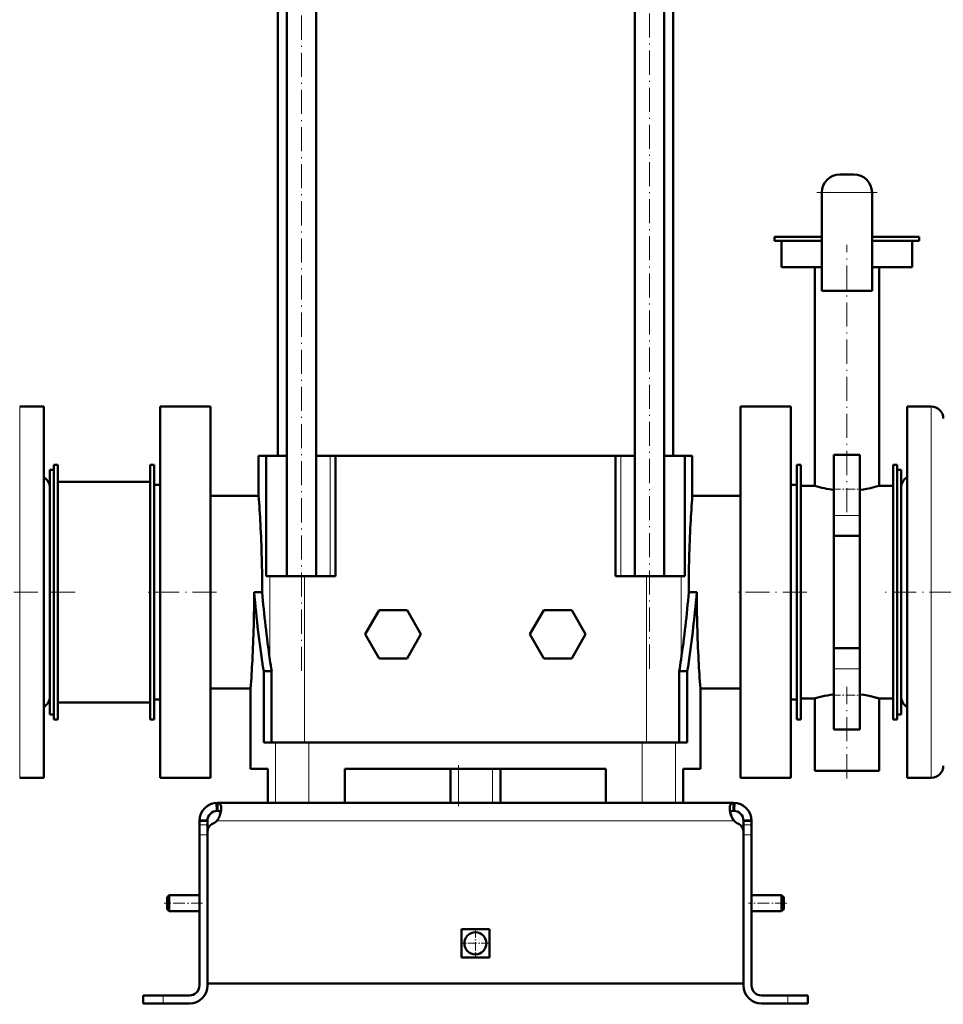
# Model space of a CAD drawing. Extents: x -1976 to 2357, y -1962 to 888.
# Tile 47 of 53: x 1609 to 2069, y -589 to -99. Entities that reach past the tile are written whole.
import ezdxf

# ---------------------------------------------------------------- set-up
doc = ezdxf.new("R2010")
doc.units = 0
doc.linetypes.add('DASHDOT', pattern=[18.5, 12, -3, 0.5, -3])

msp = doc.modelspace()

# ---------------------------------------------------------------- linework, layer by layer
at = {"color": 7, "linetype": 'DASHDOT', "lineweight": 18}
for p, q in [((1749.67, -423.26), (1749.67, 143.38)), ((1922.91, -422.19), (1922.91, 131.61)), ((2036.29, -184.93), (2006.29, -184.93)), ((2021.29, -344.2), (2021.29, -210.93)), ((1476.89, -384.04), (1637.69, -384.04)), ((1707.29, -384.04), (1671.29, -384.04)), ((2001.29, -384.04), (1965.29, -384.04)), ((2148.36, -384.04), (2039.19, -384.04)), ((2021.29, -476.84), (2021.29, -431.17)), ((1827.79, -490.74), (1827.79, -470.34))]:
    msp.add_line(p, q, dxfattribs=at)
at = {"color": 7, "lineweight": 50}
for p, q in [((1737.79, 31.46), (1737.79, -316.04)), ((1742.37, -376.04), (1742.37, 31.46)), ((1756.97, -376.04), (1756.97, 31.46)), ((1915.61, -376.04), (1915.61, 31.46)), ((1930.21, -376.04), (1930.21, 31.46)), ((1934.79, -316.04), (1934.79, 31.46)), ((2017.79, -175.93), (2024.79, -175.93)), ((2008.79, -184.93), (2008.79, -233.93)), ((2033.79, -184.93), (2033.79, -233.93)), ((2008.79, -207.04), (1985.29, -207.04)), ((1985.29, -209.04), (1985.29, -207.04)), ((2008.79, -209.04), (1985.29, -209.04)), ((1988.79, -222.04), (1988.79, -209.04)), ((2057.29, -207.04), (2033.79, -207.04)), ((2057.29, -209.04), (2033.79, -209.04)), ((2053.79, -222.04), (2053.79, -209.04)), ((2057.29, -209.04), (2057.29, -207.04)), ((2008.79, -222.04), (1988.79, -222.04)), ((2005.29, -331.04), (2005.29, -222.04)), ((2053.79, -222.04), (2033.79, -222.04)), ((2037.29, -331.04), (2037.29, -222.04)), ((2008.79, -233.93), (2033.79, -233.93)), ((1621.29, -291.54), (1609.29, -291.54)), ((1621.29, -291.54), (1621.29, -339.69)), ((1679.29, -291.54), (1679.29, -384.04)), ((1679.29, -291.54), (1704.29, -291.54)), ((1704.29, -291.54), (1704.29, -384.04)), ((1968.29, -384.04), (1968.29, -291.54)), ((1993.29, -291.54), (1968.29, -291.54)), ((1993.29, -384.04), (1993.29, -291.54)), ((2051.29, -428.38), (2051.29, -291.54)), ((2051.29, -291.54), (2063.29, -291.54)), ((1728.29, -316.04), (1732.06, -316.04)), ((1728.29, -316.04), (1728.29, -336.04)), ((1742.37, -316.04), (1732.06, -316.04)), ((1732.06, -376.04), (1732.06, -316.04)), ((1763.95, -316.04), (1756.97, -316.04)), ((1766.51, -316.04), (1763.95, -316.04)), ((1766.51, -376.04), (1766.51, -316.04)), ((1766.51, -316.04), (1900.24, -316.04)), ((1900.24, -316.04), (1906.07, -316.04)), ((1906.07, -376.04), (1906.07, -316.04)), ((1908.64, -316.04), (1906.07, -316.04)), ((1915.61, -316.04), (1908.64, -316.04)), ((1940.52, -316.04), (1930.21, -316.04)), ((1940.52, -376.04), (1940.52, -316.04)), ((1940.52, -316.04), (1944.29, -316.04)), ((1944.29, -336.04), (1944.29, -316.04)), ((2014.79, -345.77), (2014.79, -315.54)), ((2014.79, -315.54), (2027.79, -315.54)), ((2027.79, -345.77), (2027.79, -315.54)), ((1624.29, -413.28), (1624.29, -323.04)), ((1624.29, -323.04), (1626.29, -323.04)), ((1626.29, -320.54), (1628.29, -320.54)), ((1626.29, -447.54), (1626.29, -320.54)), ((1628.29, -447.54), (1628.29, -320.54)), ((1674.29, -320.54), (1676.29, -320.54)), ((1674.29, -447.54), (1674.29, -320.54)), ((1676.29, -447.54), (1676.29, -320.54)), ((1998.29, -320.54), (1996.29, -320.54)), ((1996.29, -320.54), (1996.29, -447.54)), ((1998.29, -320.54), (1998.29, -447.54)), ((2046.29, -320.54), (2044.29, -320.54)), ((2044.29, -320.54), (2044.29, -447.54)), ((2046.29, -320.54), (2046.29, -447.54)), ((2046.29, -323.04), (2046.29, -354.79)), ((2048.29, -323.04), (2046.29, -323.04)), ((2048.29, -323.04), (2048.29, -354.79)), ((1628.29, -439.04), (1628.29, -329.04)), ((1628.29, -329.04), (1674.29, -329.04)), ((1679.29, -330.54), (1676.29, -330.54)), ((1676.29, -330.54), (1676.29, -437.54)), ((1996.29, -330.54), (1993.29, -330.54)), ((1998.29, -331.04), (2005.29, -331.04)), ((1998.29, -331.04), (1998.29, -437.04)), ((2037.29, -331.04), (2044.29, -331.04)), ((2048.29, -408.97), (2048.29, -332.04)), ((1728.29, -336.04), (1704.29, -336.04)), ((1968.29, -336.04), (1944.29, -336.04)), ((1621.29, -339.69), (1621.29, -476.54)), ((2014.79, -345.77), (2014.79, -356.03)), ((2027.79, -345.77), (2027.79, -356.03)), ((2027.79, -356.03), (2014.79, -356.03)), ((2014.79, -356.03), (2014.79, -412.04)), ((2027.79, -356.03), (2027.79, -412.04)), ((2046.29, -354.79), (2046.29, -445.04)), ((2048.29, -354.79), (2048.29, -445.04)), ((1733.9, -376.04), (1732.06, -376.04)), ((1751.19, -376.04), (1733.9, -376.04)), ((1766.51, -376.04), (1751.19, -376.04)), ((1921.39, -376.04), (1906.07, -376.04)), ((1938.68, -376.04), (1921.39, -376.04)), ((1940.52, -376.04), (1938.68, -376.04)), ((1679.29, -384.04), (1679.29, -476.54)), ((1704.29, -384.04), (1704.29, -476.54)), ((1726.06, -384.04), (1726.08, -384.04)), ((1729.48, -384.04), (1726.08, -384.04)), ((1729.48, -384.04), (1730.07, -384.08)), ((1730.07, -384.08), (1730.07, -384.04)), ((1942.51, -384.04), (1942.51, -384.08)), ((1942.51, -384.08), (1943.11, -384.04)), ((1943.11, -384.04), (1946.5, -384.04)), ((1946.5, -384.04), (1946.52, -384.04)), ((1968.29, -476.54), (1968.29, -384.04)), ((1993.29, -476.54), (1993.29, -384.04)), ((1788.36, -393.04), (1781.43, -405.04)), ((1802.22, -393.04), (1788.36, -393.04)), ((1809.15, -405.04), (1802.22, -393.04)), ((1863.43, -405.04), (1870.36, -393.04)), ((1870.36, -393.04), (1884.22, -393.04)), ((1884.22, -393.04), (1891.15, -405.04)), ((1781.43, -405.04), (1788.36, -417.04)), ((1802.22, -417.04), (1809.15, -405.04)), ((1870.36, -417.04), (1863.43, -405.04)), ((1891.15, -405.04), (1884.22, -417.04)), ((2027.79, -412.04), (2014.79, -412.04)), ((2014.79, -412.04), (2014.79, -422.3)), ((2027.79, -412.04), (2027.79, -422.3)), ((2048.29, -436.04), (2048.29, -408.97)), ((1624.29, -445.04), (1624.29, -413.28)), ((1788.36, -417.04), (1802.22, -417.04)), ((1884.22, -417.04), (1870.36, -417.04)), ((1730.82, -459.04), (1730.82, -423.47)), ((1734.78, -423.47), (1730.82, -423.47)), ((1734.78, -459.04), (1734.78, -423.47)), ((1937.8, -459.04), (1937.8, -423.47)), ((1937.8, -423.47), (1941.76, -423.47)), ((1941.76, -459.04), (1941.76, -423.47)), ((2014.79, -452.54), (2014.79, -422.3)), ((2027.79, -452.54), (2027.79, -422.3)), ((2051.29, -476.54), (2051.29, -428.38)), ((1704.29, -432.04), (1724.29, -432.04)), ((1724.29, -472.04), (1724.29, -432.04)), ((1948.29, -432.04), (1968.29, -432.04)), ((1948.29, -472.04), (1948.29, -432.04)), ((1674.29, -439.04), (1628.29, -439.04)), ((1676.29, -437.54), (1679.29, -437.54)), ((1993.29, -437.54), (1996.29, -437.54)), ((2005.29, -437.04), (1998.29, -437.04)), ((2005.29, -437.04), (2005.64, -436.93)), ((2005.29, -473.04), (2005.29, -437.04)), ((2044.29, -437.04), (2037.29, -437.04)), ((2037.29, -473.04), (2037.29, -437.04)), ((1624.29, -445.04), (1626.29, -445.04)), ((2048.29, -445.04), (2046.29, -445.04)), ((1626.29, -447.54), (1628.29, -447.54)), ((1674.29, -447.54), (1676.29, -447.54)), ((1998.29, -447.54), (1996.29, -447.54)), ((2046.29, -447.54), (2044.29, -447.54)), ((2014.79, -452.54), (2027.79, -452.54)), ((1730.82, -459.04), (1736.64, -459.04)), ((1736.64, -459.04), (1753.24, -459.04)), ((1753.24, -459.04), (1919.34, -459.04)), ((1919.34, -459.04), (1935.94, -459.04)), ((1935.94, -459.04), (1941.76, -459.04)), ((1732.8, -472.04), (1724.29, -472.04)), ((1732.8, -472.04), (1732.8, -489.04)), ((1771.29, -489.04), (1771.29, -472.04)), ((1901.29, -472.04), (1771.29, -472.04)), ((1823.79, -489.04), (1823.79, -472.04)), ((1848.79, -489.04), (1848.79, -472.04)), ((1901.29, -472.04), (1901.29, -489.04)), ((1939.78, -472.04), (1939.78, -489.04)), ((1948.29, -472.04), (1939.78, -472.04)), ((1939.78, -489.04), (1939.78, -472.04)), ((2005.64, -473.04), (2005.29, -473.04)), ((2021.29, -473.04), (2005.64, -473.04)), ((2037.29, -473.04), (2021.29, -473.04)), ((1621.29, -476.54), (1609.29, -476.54)), ((1679.29, -476.54), (1704.29, -476.54)), ((1993.29, -476.54), (1968.29, -476.54)), ((2051.29, -476.54), (2063.29, -476.54)), ((1707.3, -489.05), (1707.52, -493.04)), ((1707.79, -489.04), (1836.29, -489.04)), ((1707.79, -489.04), (1707.79, -489.05)), ((1707.79, -489.05), (1707.79, -493.04)), ((1736.64, -489.04), (1732.8, -489.04)), ((1753.24, -489.04), (1736.64, -489.04)), ((1771.29, -489.04), (1753.24, -489.04)), ((1964.79, -489.04), (1836.29, -489.04)), ((1919.34, -489.04), (1901.29, -489.04)), ((1935.94, -489.04), (1919.34, -489.04)), ((1939.78, -489.04), (1935.94, -489.04)), ((1964.79, -489.04), (1964.79, -489.05)), ((1964.79, -489.05), (1964.79, -493.04)), ((1965.28, -489.05), (1965.06, -493.04)), ((1698.79, -498.04), (1702.79, -498.04)), ((1698.79, -498.04), (1698.79, -499.92)), ((1698.79, -499.92), (1698.79, -504.9)), ((1698.8, -497.6), (1702.8, -497.79)), ((1702.79, -498.04), (1702.79, -499.92)), ((1702.79, -499.92), (1702.79, -503.79)), ((1707.79, -497.6), (1707.79, -498.04)), ((1707.79, -497.72), (1707.79, -498.04)), ((1964.79, -497.6), (1964.79, -497.72)), ((1964.79, -497.72), (1964.79, -498.04)), ((1973.78, -497.6), (1969.79, -497.79)), ((1969.79, -498.04), (1969.79, -499.92)), ((1973.79, -498.04), (1969.79, -498.04)), ((1969.79, -499.92), (1969.79, -504.9)), ((1973.79, -498.04), (1973.79, -499.92)), ((1973.79, -499.92), (1973.79, -504.9)), ((1698.79, -580.04), (1698.79, -504.9)), ((1702.79, -579.04), (1702.79, -503.8)), ((1702.79, -580.04), (1702.79, -504.9)), ((1969.79, -503.8), (1969.79, -579.04)), ((1969.79, -580.04), (1969.79, -504.9)), ((1973.79, -504.9), (1973.79, -580.04)), ((1682.79, -536.04), (1683.79, -535.04)), ((1682.79, -536.04), (1682.79, -539.04)), ((1682.79, -539.04), (1682.79, -542.04)), ((1683.79, -535.04), (1683.79, -539.04)), ((1698.79, -535.04), (1683.79, -535.04)), ((1683.79, -539.04), (1683.79, -543.04)), ((1988.79, -535.04), (1973.79, -535.04)), ((1988.79, -535.04), (1988.79, -539.04)), ((1989.79, -536.04), (1988.79, -535.04)), ((1988.79, -539.04), (1988.79, -543.04)), ((1989.79, -536.04), (1989.79, -539.04)), ((1989.79, -539.04), (1989.79, -542.04)), ((1682.79, -542.04), (1683.79, -543.04)), ((1698.79, -543.04), (1683.79, -543.04)), ((1988.79, -543.04), (1973.79, -543.04)), ((1989.79, -542.04), (1988.79, -543.04)), ((1829.29, -552.04), (1836.29, -552.04)), ((1829.29, -552.04), (1829.29, -566.04)), ((1836.29, -552.04), (1843.29, -552.04)), ((1843.29, -552.04), (1843.29, -566.04)), ((1829.29, -566.04), (1836.29, -566.04)), ((1836.29, -566.04), (1843.29, -566.04)), ((1836.29, -579.04), (1702.79, -579.04)), ((1836.29, -579.04), (1969.79, -579.04)), ((1680.79, -585.04), (1670.79, -585.04)), ((1670.79, -585.04), (1670.79, -589.04)), ((1693.79, -585.04), (1680.79, -585.04)), ((1978.79, -585.04), (1991.79, -585.04)), ((1991.79, -585.04), (2001.79, -585.04)), ((2001.79, -585.04), (2001.79, -589.04)), ((1680.79, -589.04), (1670.79, -589.04)), ((1680.79, -589.04), (1693.79, -589.04)), ((1991.79, -589.04), (1978.79, -589.04)), ((1991.79, -589.04), (2001.79, -589.04))]:
    msp.add_line(p, q, dxfattribs=at)
at = {"color": 7, "lineweight": 18}
for p, q in [((2008.79, -184.93), (2033.79, -184.93)), ((1609.29, -291.54), (1609.29, -339.69)), ((2063.29, -428.38), (2063.29, -291.54)), ((1763.95, -316.04), (1763.95, -376.04)), ((1908.64, -376.04), (1908.64, -316.04)), ((1609.29, -339.69), (1609.29, -476.54)), ((2014.79, -345.77), (2027.79, -345.77)), ((1733.9, -376.04), (1733.9, -417.67)), ((1751.19, -376.04), (1751.19, -459.04)), ((1921.39, -376.04), (1921.39, -459.04)), ((1938.68, -376.04), (1938.68, -417.67)), ((2014.79, -422.3), (2027.79, -422.3)), ((2063.29, -476.54), (2063.29, -428.38)), ((1736.64, -459.04), (1736.64, -489.04)), ((1753.24, -489.04), (1753.24, -459.04)), ((1919.34, -459.04), (1919.34, -489.04)), ((1935.94, -459.04), (1935.94, -489.04)), ((1827.79, -489.04), (1827.79, -472.04)), ((1844.79, -489.04), (1844.79, -472.04)), ((1698.79, -499.92), (1702.79, -499.92)), ((1707.79, -498.04), (1836.29, -498.04)), ((1964.79, -498.04), (1836.29, -498.04)), ((1973.79, -499.92), (1969.79, -499.92)), ((1698.79, -504.9), (1702.79, -504.9)), ((1973.79, -504.9), (1969.79, -504.9)), ((1680.79, -585.04), (1680.79, -589.04)), ((1991.79, -585.04), (1991.79, -589.04))]:
    msp.add_line(p, q, dxfattribs=at)
at = {"color": 7, "linetype": 'DASHDOT', "lineweight": 18, "ltscale": 0.390002}
for p, q in [((2013.49, -332.77), (2029.09, -332.77)), ((2013.49, -435.3), (2029.09, -435.3))]:
    msp.add_line(p, q, dxfattribs=at)
at = {"color": 7, "linetype": 'DASHDOT', "lineweight": 18, "ltscale": 0.120013}
for p, q in [((1703.19, -504.9), (1698.39, -504.9)), ((1974.19, -504.9), (1969.39, -504.9))]:
    msp.add_line(p, q, dxfattribs=at)
at = {"color": 7, "linetype": 'DASHDOT', "lineweight": 18, "ltscale": 0.479999}
msp.add_line((1700.39, -539.04), (1681.19, -539.04), dxfattribs=at)
at = {"color": 7, "linetype": 'DASHDOT', "lineweight": 18, "ltscale": 0.480032}
msp.add_line((1991.39, -539.04), (1972.19, -539.04), dxfattribs=at)
at = {"color": 7, "linetype": 'DASHDOT', "lineweight": 18, "ltscale": 0.357501}
for p, q in [((1836.29, -551.89), (1836.29, -566.19)), ((1843.44, -559.04), (1829.14, -559.04))]:
    msp.add_line(p, q, dxfattribs=at)
at = {"color": 7, "linetype": 'DASHDOT', "lineweight": 18, "ltscale": 0.120001}
msp.add_line((1680.79, -589.44), (1680.79, -584.64), dxfattribs=at)
at = {"color": 7, "linetype": 'DASHDOT', "lineweight": 18, "ltscale": 0.120015}
msp.add_line((1991.79, -584.64), (1991.79, -589.44), dxfattribs=at)
at = {"color": 7, "lineweight": 50}
for points in [[(2027.79, -333.09), (2029.5, -332.85), (2031.11, -332.56), (2033.06, -332.16), (2034.74, -331.75), (2035.89, -331.44), (2037.29, -331.04)], [(2005.64, -436.93), (2007.46, -436.42), (2008.83, -436.08), (2010.15, -435.78), (2011.6, -435.49), (2013.15, -435.22), (2014.79, -434.98)], [(2035.49, -436.52), (2032.99, -435.9), (2031.48, -435.58), (2029.69, -435.26), (2027.79, -434.98)], [(1707.79, -489.05), (1708.15, -489.1), (1708.47, -489.19), (1708.84, -489.39), (1709.14, -489.68), (1709.38, -490.05), (1709.5, -490.37), (1709.59, -490.73), (1709.65, -491.19), (1709.67, -491.69)], [(1964.79, -489.05), (1964.43, -489.1), (1964.11, -489.19), (1963.74, -489.39), (1963.44, -489.68), (1963.21, -490.05), (1963.08, -490.37), (1963, -490.73), (1962.93, -491.19), (1962.91, -491.69)], [(1709.67, -491.69), (1709.59, -492.78), (1709.37, -493.95), (1709.01, -495.16), (1708.75, -495.82), (1708.45, -496.46), (1708.14, -497.04), (1707.79, -497.6)], [(1707.79, -493.04), (1708.51, -493.13), (1708.81, -493.22), (1709.07, -493.34), (1709.27, -493.49), (1709.43, -493.68)], [(1962.91, -491.69), (1962.99, -492.78), (1963.21, -493.95), (1963.58, -495.16), (1963.83, -495.82), (1964.13, -496.46), (1964.44, -497.04), (1964.79, -497.6)], [(1963.15, -493.68), (1963.31, -493.49), (1963.52, -493.34), (1963.77, -493.22), (1964.07, -493.13), (1964.79, -493.04)], [(1964.79, -493.04), (1964.07, -493.13), (1963.77, -493.22), (1963.52, -493.34), (1963.31, -493.49), (1963.15, -493.68)], [(1964.79, -497.6), (1964.29, -496.77), (1963.87, -495.9), (1963.52, -495.01), (1963.31, -494.34), (1963.15, -493.68)]]:
    msp.add_lwpolyline(points, dxfattribs=at)
msp.add_circle((1836.29, -559.04), 5.5, dxfattribs=at)
for centre, radius, start, end in [((2017.79, -184.93), 9, 90, 180), ((2024.79, -184.93), 9, 360, 90), ((2063.29, -297.54), 6, 0, 90), ((1618.29, -332.04), 6, 0, 60), ((2054.29, -332.04), 6, 120, 180), ((2023.33, -271.47), 62.24, 253.1528, 257.6122), ((2021.84, -278.17), 55.37, 257.6274, 262.6845), ((1075.74, -384.38), 654.34, 3.00366, 4.23717), ((2596.88, -384.39), 654.38, 175.76287, 176.99632), ((1082.27, -384.06), 647.8, 0.00198, 3.00533), ((2590.31, -384.06), 647.8, 176.99468, 179.99802), ((1074.26, -384.01), 651.81, 357.01317, 359.99806), ((2261.14, -339.66), 536.9, 184.7407, 188.9806), ((2266.97, -339.82), 538.72, 184.7121, 188.3082), ((1405.61, -339.82), 538.72, 351.6918, 355.2879), ((1411.44, -339.66), 536.9, 351.0194, 355.2593), ((2598.33, -384.01), 651.8, 180.00195, 182.98684), ((1067.73, -383.69), 658.34, 355.78877, 357.01477), ((2276.78, -338.48), 548.62, 188.2988, 188.9124), ((1395.92, -338.5), 548.5, 351.0876, 351.7014), ((2604.82, -383.69), 658.3, 182.9852, 184.21126), ((1618.29, -436.04), 6, 300, 360), ((2018.61, -498.9), 64.62, 73.1926, 74.8571), ((2054.29, -436.04), 6, 180, 240), ((2063.29, -470.54), 6, 270, 360), ((1707.79, -498.04), 9, 90, 180), ((1964.79, -498.04), 9, 360, 90), ((1707.79, -498.04), 5, 90, 180), ((1964.79, -498.04), 5, 360, 90), ((1707.79, -503.8), 5, 115.2697, 180), ((1702.67, -492.95), 7, 295.2697, 317.0371), ((1969.91, -492.95), 7, 222.9629, 244.7303), ((1964.79, -503.8), 5, 0, 64.7303), ((1693.79, -580.04), 9, 270, 0), ((1693.79, -580.04), 5, 270, 0), ((1978.79, -580.04), 9, 180, 270), ((1978.79, -580.04), 5, 180, 270)]:
    msp.add_arc(centre, radius, start, end, dxfattribs=at)

doc.saveas('drawing.dxf')
